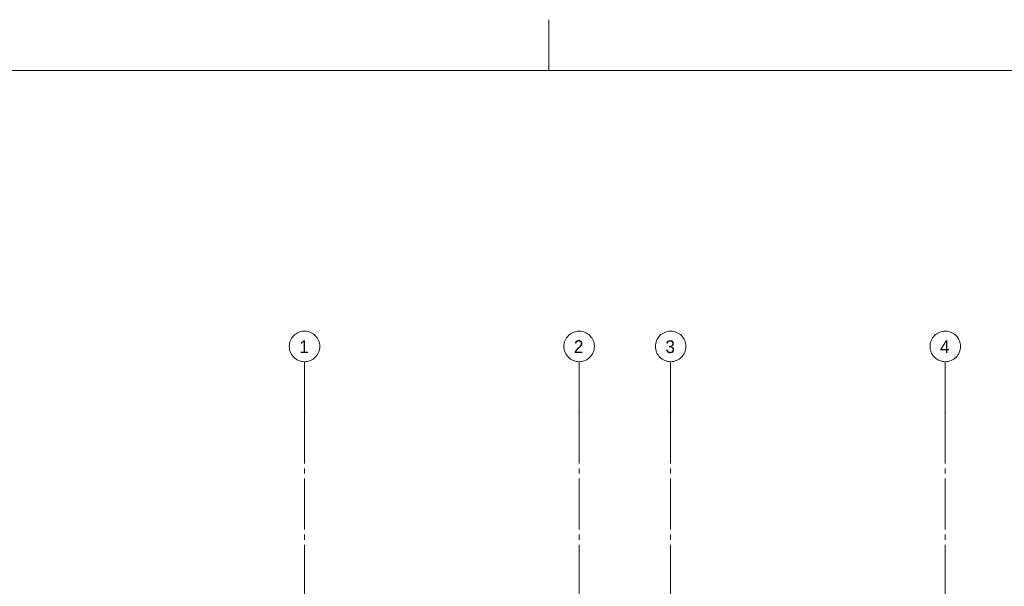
# Paper-space layout '19061B DOn1 311b Plattegrond eerste verdieping' of a CAD drawing. Header units: millimetres. Extents: x 10 to 1052, y 0 to 594.
# Tile 10 of 23: x 107 to 300, y 483 to 594. Entities that reach past the tile are written whole.
import ezdxf
from ezdxf.xclip import XClip

# ---------------------------------------------------------------- set-up
doc = ezdxf.new("R2010")
doc.units = ezdxf.units.MM
doc.header["$MEASUREMENT"] = 0
doc.header["$XCLIPFRAME"] = 0
doc.linetypes.add('B0204', pattern=[13, 10, -1, 1, -1])
doc.linetypes.add('B0402', pattern=[9.375, 6.25, -3.125])
doc.layers.add('A Stramien', color=7, linetype='Continuous')
doc.styles.add('GENERATED_STYLE_2', font='txt')

# ---------------------------------------------------------------- blocks, each defined once
blk = doc.blocks.new('Drawing_2_1', base_point=(162.76, 134.76))
at = {"layer": 'A Stramien', "color": 9, "linetype": 'B0204', "lineweight": 0}
for p, q in [((162.76, 516.76), (162.76, 526.76)), ((216.76, 516.76), (216.76, 526.76)), ((234.76, 516.76), (234.76, 526.76)), ((288.76, 516.76), (288.76, 526.76)), ((162.76, 516.76), (162.76, 94.76)), ((216.76, 516.76), (216.76, 94.76)), ((234.76, 516.76), (234.76, 94.76)), ((288.76, 516.76), (288.76, 94.76))]:
    blk.add_line(p, q, dxfattribs=at)
at = {"layer": 'A Stramien', "color": 2, "linetype": 'Continuous', "lineweight": 0, "flags": 128}
for points in [[(162.76, 526.76, 1), (162.76, 532.76, 1)], [(216.76, 526.76, 1), (216.76, 532.76, 1)], [(234.76, 526.76, 1), (234.76, 532.76, 1)], [(288.76, 526.76, 1), (288.76, 532.76, 1)]]:
    blk.add_lwpolyline(points, format="xyb", close=True, dxfattribs=at)
at = {"layer": 'A Stramien', "color": 9, "linetype": 'B0204', "lineweight": 0}
for p in [(162.76, 516.76), (162.76, 516.76), (216.76, 516.76), (216.76, 516.76), (234.76, 516.76), (234.76, 516.76), (288.76, 516.76), (288.76, 516.76)]:
    blk.add_point(p, dxfattribs=at)
at = {"layer": 'A Stramien', "color": 2, "linetype": 'Continuous', "lineweight": 0, "char_height": 2.5, "attachment_point": 4, "style": 'GENERATED_STYLE_2'}
for s, insert in [('\\A1;{\\pql;\\pt0;\\fUbuntu|b0|i0|c0|p34;1}', (161.73, 529.69)), ('\\A1;{\\pql;\\pt0;\\fUbuntu|b0|i0|c0|p34;2}', (215.73, 529.72)), ('\\A1;{\\pql;\\pt0;\\fUbuntu|b0|i0|c0|p34;3}', (233.73, 529.69)), ('\\A1;{\\pql;\\pt0;\\fUbuntu|b0|i0|c0|p34;4}', (287.73, 529.69))]:
    blk.add_mtext(s, dxfattribs=dict(at, insert=insert))

psp = doc.layouts.new('19061B DOn1 311b Plattegrond eerste verdieping')

# ---------------------------------------------------------------- linework, layer by layer
at = {"color": 9, "linetype": 'Continuous', "lineweight": 0}
psp.add_line((210.83, 584), (210.83, 594), dxfattribs=at)
at = {"color": 1, "linetype": 'Continuous', "lineweight": 0, "flags": 128}
psp.add_lwpolyline([(9.91, 584), (911.83, 584), (911.83, 10), (9.91, 10)], close=True, dxfattribs=at)

# ---------------------------------------------------------------- next in the draw order: block references
at = {"color": 174, "linetype": 'B0402', "lineweight": 0, "true_color": 0x0000aa}
ref = psp.add_blockref('Drawing_2_1', (162.76, 134.76), dxfattribs=at)
XClip(ref).set_block_clipping_path([(79.3942840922, 259.7577289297), (75.7192347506, 35.9876383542), (906.5478504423, 28.6452526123), (869.5607442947, 554.9340556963), (288.7603641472, 554.9340556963), (79.3942840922, 554.9340556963), (79.3942840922, 329.4925967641)])

doc.saveas('drawing.dxf')
